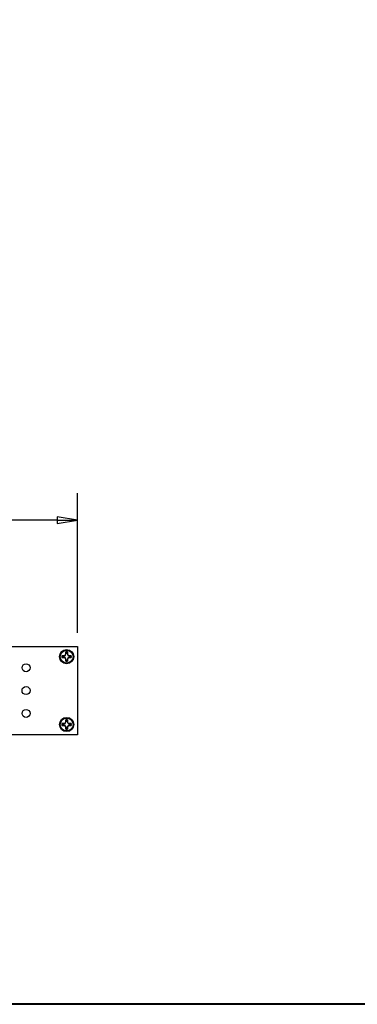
# Model space of a CAD drawing. Header units: millimetres. Extents: x 56 to 1798, y 64 to 1375.
# Tile 43 of 71: x 1138 to 1305, y 64 to 551. Entities that reach past the tile are written whole.
import ezdxf

# ---------------------------------------------------------------- set-up
doc = ezdxf.new("R2010")
doc.units = ezdxf.units.MM
doc.header["$LTSCALE"] = 6.666667
for name, color, linetype, lineweight in [('Border (ANSI)', 7, 'Continuous', 40), ('Dimension (ANSI)', 7, 'Continuous', 25), ('Visible (ANSI)', 7, 'Continuous', 25)]:
    doc.layers.add(name, color=color, linetype=linetype, lineweight=lineweight)
doc.styles.add('Note Text (ANSI)', font='tahoma.ttf')
doc.dimstyles.new('Default - mm (ANSI)', dxfattribs={"dimscale": 6.666667, "dimtxt": 1.75, "dimasz": 1.5, "dimexe": 2, "dimexo": 1, "dimgap": 0.8, "dimtad": 0, "dimtih": 1, "dimtoh": 1, "dimrnd": 1e-08, "dimzin": 0, "dimdsep": 46, "dimtxsty": 'Note Text (ANSI)', "dimblk": 'Filled-2', "dimcen": 0.09, "dimdle": 10, "dimclrd": 256, "dimclre": 256, "dimclrt": 256, "dimadec": 1, "dimazin": 0, "dimtfac": 1.741714, "dimtofl": 0, "dimtmove": 0, "dimatfit": 3, "dimldrblk": 'Filled-1', "dimfxl": 1, "dimtolj": 1, "dimtzin": 0, "dimlwd": -1, "dimlwe": -1, "dimarcsym": 0})

# ---------------------------------------------------------------- blocks, each defined once
blk = doc.blocks.new('Borders Default Border')
at = {"layer": 'Border (ANSI)', "flags": 128}
blk.add_lwpolyline([(9.652, 9.652), (9.652, 206.248), (269.748, 206.248), (269.748, 9.652), (9.652, 9.652)], dxfattribs=at)
blk = doc.blocks.new('Filled-2')
at = {"color": 0}
for p, q in [((0, 0), (-1, 0.167)), ((-1, 0.167), (-1, -0.167)), ((-1, 0), (0, 0)), ((-1, -0.167), (0, 0))]:
    blk.add_line(p, q, dxfattribs=at)
at = {"color": 0, "flags": 128}
blk.add_lwpolyline([(-1, -0.167), (0, 0), (-1, 0.167), (-1, -0.167)], dxfattribs=at)
at = {"color": 0}
blk.add_solid([(-1, -0.167), (0, 0), (-1, 0.167), (-1, -0.167)], dxfattribs=at)
blk = doc.blocks.new('*D16')
at = {"layer": 'Defpoints', "color": 0, "transparency": 16777216}
for p in [(1166.18, 303.78), (827.55, 241.39), (1166.18, 241.39)]:
    blk.add_point(p, dxfattribs=at)
at = {"layer": 'Dimension (ANSI)', "transparency": 16777216}
for p, q in [((827.55, 248.06), (827.55, 317.11)), ((1166.18, 248.05), (1166.18, 317.11)), ((861.41, 303.78), (865.3, 309.61)), ((865.3, 309.61), (869.19, 297.95)), ((837.55, 303.78), (861.41, 303.78)), ((869.19, 297.95), (873.08, 303.78)), ((873.08, 303.78), (949.21, 303.78)), ((1156.18, 303.78), (1044.51, 303.78))]:
    blk.add_line(p, q, dxfattribs=at)
at = {"layer": 'Dimension (ANSI)', "transparency": 16777216, "xscale": 10, "yscale": 10, "zscale": 10, "rotation": 180}
blk.add_blockref('Filled-2', (827.55, 303.78), dxfattribs=at)
at = {"layer": 'Dimension (ANSI)', "transparency": 16777216, "xscale": 10, "yscale": 10, "zscale": 10}
blk.add_blockref('Filled-2', (1166.18, 303.78), dxfattribs=at)
at = {"layer": 'Dimension (ANSI)', "transparency": 16777216, "char_height": 11.6667, "attachment_point": 5, "style": 'Note Text (ANSI)'}
for s, insert in [('\\A1; 558.78 mm', (996.86, 315.21)), ('\\A1;[21.999 in]', (996.86, 290.82))]:
    blk.add_mtext(s, dxfattribs=dict(at, insert=insert))
blk = doc.blocks.new('Filled-1')
at = {"color": 0}
for p, q in [((0, 0), (-1, 0.333)), ((-1, 0.333), (-1, -0.333)), ((-1, 0), (0, 0)), ((-1, -0.333), (0, 0))]:
    blk.add_line(p, q, dxfattribs=at)
at = {"color": 0, "flags": 128}
blk.add_lwpolyline([(-1, -0.333), (0, 0), (-1, 0.333), (-1, -0.333)], dxfattribs=at)
at = {"color": 0}
blk.add_solid([(-1, -0.333), (0, 0), (-1, 0.333), (-1, -0.333)], dxfattribs=at)

msp = doc.modelspace()

# ---------------------------------------------------------------- linework, layer by layer
at = {"layer": 'Visible (ANSI)'}
for p, q in [((1065.6204, 241.3855), (1166.1753, 241.3855)), ((1166.1753, 241.3855), (1166.1753, 197.6975)), ((1159.4479, 236.803), (1158.5268, 236.803)), ((1158.5268, 235.8581), (1159.4479, 235.8581)), ((1160.0991, 237.0727), (1159.4479, 236.803)), ((1159.4695, 236.6942), (1159.4479, 236.803)), ((1159.4695, 235.9669), (1159.4479, 235.8581)), ((1159.4479, 235.8581), (1160.0991, 235.5883)), ((1160.3689, 237.724), (1160.0991, 237.0727)), ((1160.2245, 236.9474), (1160.0991, 237.0727)), ((1160.2245, 235.7137), (1160.0991, 235.5883)), ((1160.0991, 235.5883), (1160.3689, 234.9371)), ((1160.3689, 238.645), (1160.3689, 237.724)), ((1160.4777, 237.7024), (1160.3689, 237.724)), ((1160.4777, 234.9587), (1160.3689, 234.9371)), ((1160.3689, 234.9371), (1160.3689, 234.0161)), ((1161.205, 237.7024), (1161.3138, 237.724)), ((1161.205, 234.9587), (1161.3138, 234.9371)), ((1161.3138, 237.724), (1161.3138, 238.645)), ((1161.5835, 237.0727), (1161.3138, 237.724)), ((1161.3138, 234.9371), (1161.5835, 235.5883)), ((1161.3138, 234.0161), (1161.3138, 234.9371)), ((1161.4581, 236.9474), (1161.5835, 237.0727)), ((1161.4581, 235.7137), (1161.5835, 235.5883)), ((1162.2348, 236.803), (1161.5835, 237.0727)), ((1161.5835, 235.5883), (1162.2348, 235.8581)), ((1162.2131, 236.6942), (1162.2348, 236.803)), ((1162.2131, 235.9669), (1162.2348, 235.8581)), ((1163.1558, 236.803), (1162.2348, 236.803)), ((1162.2348, 235.8581), (1163.1558, 235.8581)), ((1160.3689, 205.067), (1160.3689, 204.146)), ((1161.3138, 204.146), (1161.3138, 205.067)), ((1159.4479, 203.225), (1158.5268, 203.225)), ((1158.5268, 202.2801), (1159.4479, 202.2801)), ((1160.0991, 203.4947), (1159.4479, 203.225)), ((1159.4695, 203.1162), (1159.4479, 203.225)), ((1159.4695, 202.3889), (1159.4479, 202.2801)), ((1159.4479, 202.2801), (1160.0991, 202.0103)), ((1160.3689, 204.146), (1160.0991, 203.4947)), ((1160.2245, 203.3694), (1160.0991, 203.4947)), ((1160.2245, 202.1357), (1160.0991, 202.0103)), ((1160.0991, 202.0103), (1160.3689, 201.3591)), ((1160.4777, 204.1244), (1160.3689, 204.146)), ((1160.4777, 201.3807), (1160.3689, 201.3591)), ((1160.3689, 201.3591), (1160.3689, 200.4381)), ((1161.205, 204.1244), (1161.3138, 204.146)), ((1161.205, 201.3807), (1161.3138, 201.3591)), ((1161.5835, 203.4947), (1161.3138, 204.146)), ((1161.3138, 201.3591), (1161.5835, 202.0103)), ((1161.3138, 200.4381), (1161.3138, 201.3591)), ((1161.4581, 203.3694), (1161.5835, 203.4947)), ((1161.4581, 202.1357), (1161.5835, 202.0103)), ((1162.2348, 203.225), (1161.5835, 203.4947)), ((1161.5835, 202.0103), (1162.2348, 202.2801)), ((1162.2131, 203.1162), (1162.2348, 203.225)), ((1162.2131, 202.3889), (1162.2348, 202.2801)), ((1163.1558, 203.225), (1162.2348, 203.225)), ((1162.2348, 202.2801), (1163.1558, 202.2801)), ((1166.1753, 197.6975), (1065.6204, 197.6975))]:
    msp.add_line(p, q, dxfattribs=at)
for centre, radius in [((1160.8413, 236.3305), 3.5), ((1160.8413, 236.3305), 3.175), ((1140.7753, 230.8415), 1.981), ((1140.7753, 219.5415), 2.0193), ((1140.7753, 208.2415), 1.981), ((1160.8413, 202.7525), 3.5), ((1160.8413, 202.7525), 3.175)]:
    msp.add_circle(centre, radius, dxfattribs=at)
for centre, radius, start, end in [((1160.8413, 236.3305), 2.3622, 78.463041, 101.536959), ((1160.8413, 236.3305), 2.3622, 168.463041, 191.536959), ((1160.8413, 236.3305), 2.3008, 168.660385, 191.339615), ((1160.8413, 236.3305), 2.3622, 258.463041, 281.536959), ((1160.8413, 236.3305), 2.3008, 78.660385, 101.339615), ((1160.8413, 236.3305), 2.3008, 258.660385, 281.339615), ((1160.8413, 236.3305), 2.3008, 348.660385, 11.339615), ((1160.8413, 236.3305), 2.3622, 348.463041, 11.536959), ((1160.8413, 202.7525), 2.3622, 78.463041, 101.536959), ((1160.8413, 202.7525), 2.3008, 78.660385, 101.339615), ((1160.8413, 202.7525), 2.3622, 168.463041, 191.536959), ((1160.8413, 202.7525), 2.3008, 168.660385, 191.339615), ((1160.8413, 202.7525), 2.3622, 258.463041, 281.536959), ((1160.8413, 202.7525), 2.3008, 258.660385, 281.339615), ((1160.8413, 202.7525), 2.3008, 348.660385, 11.339615), ((1160.8413, 202.7525), 2.3622, 348.463041, 11.536959)]:
    msp.add_arc(centre, radius, start, end, dxfattribs=at)
for points, weights in [([(1158.5854, 236.7829), (1158.5565, 236.7928), (1158.5268, 236.803)], [1.00831318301, 1.00790517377, 1.00733490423]), ([(1158.5854, 235.8782), (1158.5565, 235.8683), (1158.5268, 235.8581)], [1.00831318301, 1.00790517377, 1.00733490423]), ([(1158.5854, 236.7829), (1159.1335, 236.7278), (1159.4695, 236.6942)], [1.4271402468, 1.82770425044, 2.20386083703]), ([(1159.4695, 235.9669), (1159.1335, 235.9333), (1158.5854, 235.8782)], [2.20386083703, 1.82770425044, 1.4271402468]), ([(1159.4695, 236.6942), (1159.9463, 236.8457), (1160.2245, 236.9474)], [1.94130552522, 2.43794243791, 2.63759257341]), ([(1160.2245, 235.7137), (1159.9463, 235.8154), (1159.4695, 235.9669)], [2.63759257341, 2.43794243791, 1.94130552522]), ([(1160.2245, 236.9474), (1160.3261, 237.2256), (1160.4777, 237.7024)], [2.63759257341, 2.43794243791, 1.94130552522]), ([(1160.4777, 234.9587), (1160.3261, 235.4355), (1160.2245, 235.7137)], [1.94130552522, 2.43794243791, 2.63759257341]), ([(1160.3889, 238.5864), (1160.379, 238.6154), (1160.3689, 238.645)], [1.00831318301, 1.00790517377, 1.00733490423]), ([(1160.3889, 234.0747), (1160.379, 234.0457), (1160.3689, 234.0161)], [1.00831318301, 1.00790517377, 1.00733490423]), ([(1160.4777, 237.7024), (1160.4441, 238.0384), (1160.3889, 238.5864)], [2.20386083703, 1.82770425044, 1.4271402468]), ([(1160.3889, 234.0747), (1160.4441, 234.6227), (1160.4777, 234.9587)], [1.4271402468, 1.82770425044, 2.20386083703]), ([(1161.2937, 238.5864), (1161.2385, 238.0384), (1161.205, 237.7024)], [1.4271402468, 1.82770425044, 2.20386083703]), ([(1161.205, 237.7024), (1161.3565, 237.2256), (1161.4581, 236.9474)], [1.94130552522, 2.43794243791, 2.63759257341]), ([(1161.4581, 235.7137), (1161.3565, 235.4355), (1161.205, 234.9587)], [2.63759257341, 2.43794243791, 1.94130552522]), ([(1161.205, 234.9587), (1161.2385, 234.6227), (1161.2937, 234.0747)], [2.20386083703, 1.82770425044, 1.4271402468]), ([(1161.2937, 238.5864), (1161.3036, 238.6154), (1161.3138, 238.645)], [1.008313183, 1.00790517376, 1.00733490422]), ([(1161.2937, 234.0747), (1161.3036, 234.0457), (1161.3138, 234.0161)], [1.00831318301, 1.00790517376, 1.00733490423]), ([(1161.4581, 236.9474), (1161.7364, 236.8457), (1162.2131, 236.6942)], [2.63759257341, 2.43794243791, 1.94130552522]), ([(1162.2131, 235.9669), (1161.7364, 235.8154), (1161.4581, 235.7137)], [1.94130552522, 2.43794243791, 2.63759257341]), ([(1162.2131, 236.6942), (1162.5491, 236.7278), (1163.0972, 236.7829)], [2.20386083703, 1.82770425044, 1.4271402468]), ([(1163.0972, 235.8782), (1162.5491, 235.9333), (1162.2131, 235.9669)], [1.4271402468, 1.82770425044, 2.20386083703]), ([(1163.0972, 236.7829), (1163.1261, 236.7928), (1163.1558, 236.803)], [1.008313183, 1.00790517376, 1.00733490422]), ([(1163.0972, 235.8782), (1163.1261, 235.8683), (1163.1558, 235.8581)], [1.00831318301, 1.00790517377, 1.00733490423]), ([(1160.3889, 205.0084), (1160.379, 205.0374), (1160.3689, 205.067)], [1.00831318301, 1.00790517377, 1.00733490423]), ([(1160.4777, 204.1244), (1160.4441, 204.4604), (1160.3889, 205.0084)], [2.20386083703, 1.82770425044, 1.4271402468]), ([(1161.2937, 205.0084), (1161.2385, 204.4604), (1161.205, 204.1244)], [1.4271402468, 1.82770425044, 2.20386083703]), ([(1161.2937, 205.0084), (1161.3036, 205.0374), (1161.3138, 205.067)], [1.008313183, 1.00790517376, 1.00733490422]), ([(1158.5854, 203.2049), (1158.5565, 203.2148), (1158.5268, 203.225)], [1.00831318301, 1.00790517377, 1.00733490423]), ([(1158.5854, 202.3002), (1158.5565, 202.2903), (1158.5268, 202.2801)], [1.00831318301, 1.00790517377, 1.00733490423]), ([(1158.5854, 203.2049), (1159.1335, 203.1498), (1159.4695, 203.1162)], [1.4271402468, 1.82770425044, 2.20386083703]), ([(1159.4695, 202.3889), (1159.1335, 202.3553), (1158.5854, 202.3002)], [2.20386083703, 1.82770425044, 1.4271402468]), ([(1159.4695, 203.1162), (1159.9463, 203.2677), (1160.2245, 203.3694)], [1.94130552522, 2.43794243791, 2.63759257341]), ([(1160.2245, 202.1357), (1159.9463, 202.2374), (1159.4695, 202.3889)], [2.63759257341, 2.43794243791, 1.94130552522]), ([(1160.2245, 203.3694), (1160.3261, 203.6476), (1160.4777, 204.1244)], [2.63759257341, 2.43794243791, 1.94130552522]), ([(1160.4777, 201.3807), (1160.3261, 201.8575), (1160.2245, 202.1357)], [1.94130552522, 2.43794243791, 2.63759257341]), ([(1160.3889, 200.4967), (1160.379, 200.4677), (1160.3689, 200.4381)], [1.00831318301, 1.00790517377, 1.00733490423]), ([(1160.3889, 200.4967), (1160.4441, 201.0447), (1160.4777, 201.3807)], [1.4271402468, 1.82770425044, 2.20386083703]), ([(1161.205, 204.1244), (1161.3565, 203.6476), (1161.4581, 203.3694)], [1.94130552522, 2.43794243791, 2.63759257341]), ([(1161.4581, 202.1357), (1161.3565, 201.8575), (1161.205, 201.3807)], [2.63759257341, 2.43794243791, 1.94130552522]), ([(1161.205, 201.3807), (1161.2385, 201.0447), (1161.2937, 200.4967)], [2.20386083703, 1.82770425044, 1.4271402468]), ([(1161.2937, 200.4967), (1161.3036, 200.4677), (1161.3138, 200.4381)], [1.00831318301, 1.00790517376, 1.00733490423]), ([(1161.4581, 203.3694), (1161.7364, 203.2677), (1162.2131, 203.1162)], [2.63759257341, 2.43794243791, 1.94130552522]), ([(1162.2131, 202.3889), (1161.7364, 202.2374), (1161.4581, 202.1357)], [1.94130552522, 2.43794243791, 2.63759257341]), ([(1162.2131, 203.1162), (1162.5491, 203.1498), (1163.0972, 203.2049)], [2.20386083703, 1.82770425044, 1.4271402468]), ([(1163.0972, 202.3002), (1162.5491, 202.3553), (1162.2131, 202.3889)], [1.4271402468, 1.82770425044, 2.20386083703]), ([(1163.0972, 203.2049), (1163.1261, 203.2148), (1163.1558, 203.225)], [1.008313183, 1.00790517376, 1.00733490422]), ([(1163.0972, 202.3002), (1163.1261, 202.2903), (1163.1558, 202.2801)], [1.00831318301, 1.00790517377, 1.00733490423])]:
    msp.add_rational_spline(points, weights, degree=2, dxfattribs=at)

# ---------------------------------------------------------------- block references
at = {"xscale": 6.666666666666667, "yscale": 6.666666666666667, "zscale": 6.666666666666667}
msp.add_blockref('Borders Default Border', (0, 0), dxfattribs=at)

# ---------------------------------------------------------------- dimensions: what is measured, and where the dimension line sits
at = {"layer": 'Dimension (ANSI)'}
dim = msp.add_linear_dim(base=(1166.1753, 303.7808), p1=(827.5465, 241.3915), p2=(1166.1753, 241.3855), text=' 558.78 mm\\X[21.999 in]', dimstyle='Default - mm (ANSI)', override={"dimgap": 0.8, "dimtih": 0, "dimtoh": 0, "dimdec": 2, "dimlfac": 1.650125, "dimpost": '', "dimtol": 0, "dimlim": 0, "dimtp": 0, "dimtm": 0, "dimtdec": 2, "dimatfit": 1}, dxfattribs=at)
dim.commit()
dim.dimension.update_dxf_attribs({"geometry": '*D16', "text_midpoint": (996.8609, 303.7808), "dimtype": 160})

doc.saveas('drawing.dxf')
